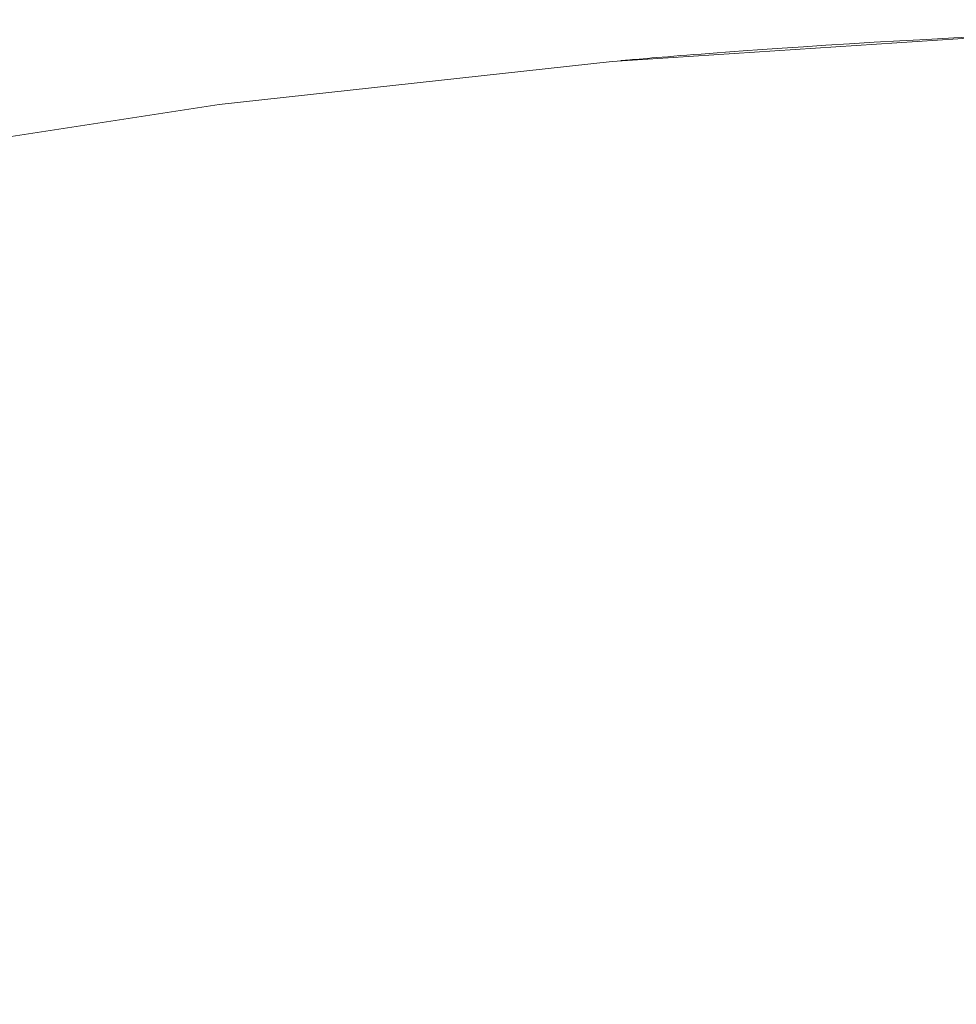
# Model space of a CAD drawing. Header units: millimetres. Extents: x -566 to 589, y -589 to 566.
# Tile 53 of 88: x -5.66 to -2.06, y 31.05 to 34.83. Entities that reach past the tile are written whole.
import ezdxf

# ---------------------------------------------------------------- set-up
doc = ezdxf.new("R2010")
doc.units = ezdxf.units.MM
doc.header["$LTSCALE"] = 50
doc.layers.add('ENERGY LIGHT RTP', color=7, linetype='Continuous', lineweight=5)

msp = doc.modelspace()

# ---------------------------------------------------------------- linework, layer by layer
at = {"layer": 'ENERGY LIGHT RTP', "color": 7, "linetype": 'Continuous', "lineweight": 5, "transparency": 33554687}
for points, invisible_edges in [([(-5.4415, 38.6813, 5796.985), (-3.7494, 38.8666, 5796.985), (-2.0509, 38.9779, 5796.985), (-0.3491, 0, 5796.985)], 12), ([(-2.0502, 38.9629, 5799.985), (-3.7481, 38.8516, 5799.985), (-5.4396, 38.6664, 5799.985), (-0.3491, 0, 5799.985)], 12), ([(-8.7935, 38.0902, 5796.985), (-7.124, 38.4223, 5796.985), (-5.4415, 38.6813, 5796.985), (-0.3491, 0, 5796.985)], 12), ([(-5.4396, 38.6664, 5799.985), (-7.1213, 38.4075, 5799.985), (-8.7902, 38.0756, 5799.985), (-0.3491, 0, 5799.985)], 12), ([(-12.0811, 37.2093, 5796.985), (-10.4469, 37.6856, 5796.985), (-8.7935, 38.0902, 5796.985), (-0.3491, 0, 5796.985)], 12), ([(-8.7902, 38.0756, 5799.985), (-10.443, 37.6711, 5799.985), (-12.0766, 37.195, 5799.985), (-0.3491, 0, 5799.985)], 12), ([(-2.0066, 37.9638, 5886), (-3.661, 37.8554, 5886), (-3.3821, 34.6676, 5886), (-1.867, 34.7669, 5886)], 10), ([(-1.867, 34.7669, 5800), (-3.3821, 34.6676, 5800), (-3.661, 37.8554, 5800), (-2.0066, 37.9638, 5800)], 10), ([(-4.8914, 34.5023, 5886), (-3.3821, 34.6676, 5886), (-3.661, 37.8554, 5886), (-5.3091, 37.6749, 5886)], 10), ([(-5.3091, 37.6749, 5800), (-3.661, 37.8554, 5800), (-3.3821, 34.6676, 5800), (-4.8914, 34.5023, 5800)], 10), ([(-5.3091, 37.6749, 5886), (-6.9477, 37.4227, 5886), (-6.392, 34.2713, 5886), (-4.8914, 34.5023, 5886)], 10), ([(-4.8914, 34.5023, 5800), (-6.392, 34.2713, 5800), (-6.9477, 37.4227, 5800), (-5.3091, 37.6749, 5800)], 10), ([(-15.2795, 36.0452, 5796.985), (-13.693, 36.6621, 5796.985), (-12.0811, 37.2093, 5796.985), (-0.3491, 0, 5796.985)], 12), ([(-12.0766, 37.195, 5799.985), (-13.6879, 36.648, 5799.985), (-15.2737, 36.0313, 5799.985), (-0.3491, 0, 5799.985)], 12), ([(-18.3642, 34.6068, 5796.985), (-16.8375, 35.3596, 5796.985), (-15.2795, 36.0452, 5796.985), (-0.3491, 0, 5796.985)], 12), ([(-15.2737, 36.0313, 5799.985), (-16.8312, 35.346, 5799.985), (-18.3573, 34.5935, 5799.985), (-0.3491, 0, 5799.985)], 12), ([(-3.3821, 34.6676, 5886), (-1.961, 34.7626, 5878.5302), (-1.867, 34.7669, 5878.5876)], 9), ([(-3.3821, 34.6676, 5800), (-1.867, 34.7669, 5800), (-1.867, 34.7669, 5873.4124)], 10), ([(-1.867, 34.7669, 5873.4124), (-1.961, 34.7626, 5873.4698), (-3.3821, 34.6676, 5800)], 10), ([(-1.867, 34.7669, 5878.5876), (-1.867, 34.7669, 5886), (-3.3821, 34.6676, 5886)], 9), ([(-3.3821, 34.6676, 5886), (-2.0698, 34.7574, 5878.4575), (-1.961, 34.7626, 5878.5302)], 9), ([(-1.961, 34.7626, 5873.4698), (-2.0698, 34.7574, 5873.5425), (-3.3821, 34.6676, 5800)], 10), ([(-3.3821, 34.6676, 5886), (-2.1753, 34.752, 5878.3801), (-2.0698, 34.7574, 5878.4575)], 9), ([(-2.0698, 34.7574, 5873.5425), (-2.1753, 34.752, 5873.6199), (-3.3821, 34.6676, 5800)], 10), ([(-3.3821, 34.6676, 5886), (-2.2774, 34.7465, 5878.2981), (-2.1753, 34.752, 5878.3801)], 9), ([(-2.1753, 34.752, 5873.6199), (-2.2774, 34.7465, 5873.7019), (-3.3821, 34.6676, 5800)], 10), ([(-3.3821, 34.6676, 5886), (-2.3758, 34.7409, 5878.2118), (-2.2774, 34.7465, 5878.2981)], 9), ([(-2.2774, 34.7465, 5873.7019), (-2.3758, 34.7409, 5873.7882), (-3.3821, 34.6676, 5800)], 10), ([(-2.3758, -34.7409, 5873.7882), (-2.3758, 34.7409, 5873.7882), (-2.2774, 34.7465, 5873.7019), (-2.2774, -34.7465, 5873.7019)], 5), ([(-2.2774, -34.7465, 5878.2981), (-2.2774, 34.7465, 5878.2981), (-2.3758, 34.7409, 5878.2118), (-2.3758, -34.7409, 5878.2118)], 5), ([(-2.2774, -34.7465, 5873.7019), (-2.2774, 34.7465, 5873.7019), (-2.1753, 34.752, 5873.6199), (-2.1753, -34.752, 5873.6199)], 5), ([(-2.1753, -34.752, 5878.3801), (-2.1753, 34.752, 5878.3801), (-2.2774, 34.7465, 5878.2981), (-2.2774, -34.7465, 5878.2981)], 5), ([(-2.1753, -34.752, 5873.6199), (-2.1753, 34.752, 5873.6199), (-2.0698, 34.7574, 5873.5425), (-2.0698, -34.7574, 5873.5425)], 5), ([(-2.0698, -34.7574, 5878.4575), (-2.0698, 34.7574, 5878.4575), (-2.1753, 34.752, 5878.3801), (-2.1753, -34.752, 5878.3801)], 5), ([(-2.0698, -34.7574, 5873.5425), (-2.0698, 34.7574, 5873.5425), (-1.961, 34.7626, 5873.4698), (-1.961, -34.7626, 5873.4698)], 5), ([(-1.961, -34.7626, 5878.5302), (-1.961, 34.7626, 5878.5302), (-2.0698, 34.7574, 5878.4575), (-2.0698, -34.7574, 5878.4575)], 5), ([(-3.3821, 34.6676, 5886), (-2.4704, 34.7353, 5878.1213), (-2.3758, 34.7409, 5878.2118)], 9), ([(-2.3758, 34.7409, 5873.7882), (-2.4704, 34.7353, 5873.8787), (-3.3821, 34.6676, 5800)], 10), ([(-3.3821, 34.6676, 5886), (-2.5609, 34.7296, 5878.0268), (-2.4704, 34.7353, 5878.1213)], 9), ([(-2.4704, 34.7353, 5873.8787), (-2.5609, 34.7296, 5873.9732), (-3.3821, 34.6676, 5800)], 10), ([(-3.3821, 34.6676, 5886), (-2.6472, 34.724, 5877.9284), (-2.5609, 34.7296, 5878.0268)], 9), ([(-2.5609, 34.7296, 5873.9732), (-2.6472, 34.724, 5874.0716), (-3.3821, 34.6676, 5800)], 10), ([(-3.3821, 34.6676, 5886), (-2.7291, 34.7185, 5877.8263), (-2.6472, 34.724, 5877.9284)], 9), ([(-2.6472, 34.724, 5874.0716), (-2.7291, 34.7185, 5874.1737), (-3.3821, 34.6676, 5800)], 10), ([(-3.3821, 34.6676, 5886), (-2.8065, 34.7131, 5877.7207), (-2.7291, 34.7185, 5877.8263)], 9), ([(-2.7291, 34.7185, 5874.1737), (-2.8065, 34.7131, 5874.2793), (-3.3821, 34.6676, 5800)], 10), ([(-3.3821, 34.6676, 5800), (-2.8065, 34.7131, 5874.2793), (-2.8792, 34.7079, 5874.3881)], 9), ([(-2.8792, 34.7079, 5877.6119), (-2.8065, 34.7131, 5877.7207), (-3.3821, 34.6676, 5886)], 10), ([(-3.3821, 34.6676, 5800), (-2.8792, 34.7079, 5874.3881), (-2.9138, 34.7054, 5874.4437)], 9), ([(-2.9138, 34.7054, 5877.5562), (-2.8792, 34.7079, 5877.6119), (-3.3821, 34.6676, 5886)], 10), ([(-2.9138, -34.7054, 5877.5563), (-2.8792, 34.7079, 5877.6119), (-2.9138, 34.7054, 5877.5562)], 9), ([(-2.9138, -34.7054, 5877.5563), (-2.8792, -34.7079, 5877.6119), (-2.8792, 34.7079, 5877.6119)], 10), ([(-2.9138, 34.7054, 5874.4437), (-2.8792, 34.7079, 5874.3881), (-2.8792, -34.7079, 5874.3881)], 10), ([(-2.8792, -34.7079, 5874.3881), (-2.8792, 34.7079, 5874.3881), (-2.8065, 34.7131, 5874.2793), (-2.8065, -34.7131, 5874.2793)], 5), ([(-2.8065, -34.7131, 5877.7207), (-2.8065, 34.7131, 5877.7207), (-2.8792, 34.7079, 5877.6119), (-2.8792, -34.7079, 5877.6119)], 5), ([(-2.8065, -34.7131, 5874.2793), (-2.8065, 34.7131, 5874.2793), (-2.7291, 34.7185, 5874.1737), (-2.7291, -34.7185, 5874.1737)], 5), ([(-2.7291, -34.7185, 5877.8263), (-2.7291, 34.7185, 5877.8263), (-2.8065, 34.7131, 5877.7207), (-2.8065, -34.7131, 5877.7207)], 5), ([(-2.7291, -34.7185, 5874.1737), (-2.7291, 34.7185, 5874.1737), (-2.6472, 34.724, 5874.0716), (-2.6472, -34.724, 5874.0716)], 5), ([(-2.6472, -34.724, 5877.9284), (-2.6472, 34.724, 5877.9284), (-2.7291, 34.7185, 5877.8263), (-2.7291, -34.7185, 5877.8263)], 5), ([(-2.6472, -34.724, 5874.0716), (-2.6472, 34.724, 5874.0716), (-2.5609, 34.7296, 5873.9732), (-2.5609, -34.7296, 5873.9732)], 5), ([(-2.5609, -34.7296, 5878.0268), (-2.5609, 34.7296, 5878.0268), (-2.6472, 34.724, 5877.9284), (-2.6472, -34.724, 5877.9284)], 5), ([(-2.5609, -34.7296, 5873.9732), (-2.5609, 34.7296, 5873.9732), (-2.4704, 34.7353, 5873.8787), (-2.4704, -34.7353, 5873.8787)], 5), ([(-2.4704, -34.7353, 5878.1213), (-2.4704, 34.7353, 5878.1213), (-2.5609, 34.7296, 5878.0268), (-2.5609, -34.7296, 5878.0268)], 5), ([(-2.4704, -34.7353, 5873.8787), (-2.4704, 34.7353, 5873.8787), (-2.3758, 34.7409, 5873.7882), (-2.3758, -34.7409, 5873.7882)], 5), ([(-2.3758, -34.7409, 5878.2118), (-2.3758, 34.7409, 5878.2118), (-2.4704, 34.7353, 5878.1213), (-2.4704, -34.7353, 5878.1213)], 5), ([(-3.3821, 34.6676, 5886), (-2.9471, 34.7029, 5877.5), (-2.9138, 34.7054, 5877.5562)], 9), ([(-3.3821, 34.6676, 5800), (-2.9138, 34.7054, 5874.4437), (-2.9471, 34.7029, 5874.5)], 9), ([(-2.9793, 34.7005, 5877.4429), (-2.9471, 34.7029, 5877.5), (-3.3821, 34.6676, 5886)], 10), ([(-2.9471, 34.7029, 5874.5), (-2.9792, 34.7005, 5874.557), (-3.3821, 34.6676, 5800)], 10), ([(-3.3821, 34.6676, 5886), (-3.0101, 34.6981, 5877.3852), (-2.9793, 34.7005, 5877.4429)], 9), ([(-3.3821, 34.6676, 5800), (-2.9792, 34.7005, 5874.557), (-3.0101, 34.6981, 5874.6148)], 9), ([(-3.0397, 34.6958, 5877.3268), (-3.0101, 34.6981, 5877.3852), (-3.3821, 34.6676, 5886)], 10), ([(-3.0101, 34.6981, 5874.6148), (-3.0397, 34.6958, 5874.6731), (-3.3821, 34.6676, 5800)], 10), ([(-3.3821, 34.6676, 5886), (-3.068, 34.6936, 5877.2679), (-3.0397, 34.6958, 5877.3268)], 9), ([(-3.3821, 34.6676, 5800), (-3.0397, 34.6958, 5874.6731), (-3.068, 34.6936, 5874.7321)], 9), ([(-3.095, 34.6915, 5877.2082), (-3.068, 34.6936, 5877.2679), (-3.3821, 34.6676, 5886)], 10), ([(-3.068, 34.6936, 5874.7321), (-3.095, 34.6915, 5874.7917), (-3.3821, 34.6676, 5800)], 10), ([(-3.3821, 34.6676, 5886), (-3.1207, 34.6895, 5877.1481), (-3.095, 34.6915, 5877.2082)], 9), ([(-3.3821, 34.6676, 5800), (-3.095, 34.6915, 5874.7917), (-3.1207, 34.6895, 5874.8519)], 9), ([(-3.1451, 34.6875, 5877.0873), (-3.1207, 34.6895, 5877.1481), (-3.3821, 34.6676, 5886)], 10), ([(-3.1207, 34.6895, 5874.8519), (-3.145, 34.6875, 5874.9126), (-3.3821, 34.6676, 5800)], 10), ([(-3.3821, 34.6676, 5886), (-3.1681, 34.6856, 5877.0261), (-3.1451, 34.6875, 5877.0873)], 9), ([(-3.145, 34.6875, 5874.9126), (-3.1681, 34.6856, 5874.9739), (-3.3821, 34.6676, 5800)], 10), ([(-3.1898, 34.6839, 5876.9644), (-3.1681, 34.6856, 5877.0261), (-3.3821, 34.6676, 5886)], 10), ([(-3.1681, 34.6856, 5874.9739), (-3.1899, 34.6839, 5875.0358), (-3.3821, 34.6676, 5800)], 10), ([(-3.2102, 34.6822, 5876.9021), (-3.1898, 34.6839, 5876.9644), (-3.3821, 34.6676, 5886)], 10), ([(-3.3821, 34.6676, 5800), (-3.1899, 34.6839, 5875.0358), (-3.2102, 34.6822, 5875.0979)], 9), ([(-3.3821, 34.6676, 5886), (-3.2292, 34.6806, 5876.8396), (-3.2102, 34.6822, 5876.9021)], 9), ([(-3.2102, 34.6822, 5875.0979), (-3.2292, 34.6806, 5875.1606), (-3.3821, 34.6676, 5800)], 10), ([(-3.2468, 34.6791, 5876.7765), (-3.2292, 34.6806, 5876.8396), (-3.3821, 34.6676, 5886)], 10), ([(-3.3821, 34.6676, 5800), (-3.2292, 34.6806, 5875.1606), (-3.2468, 34.6791, 5875.2235)], 9), ([(-3.3821, 34.6676, 5886), (-3.2631, 34.6778, 5876.7132), (-3.2468, 34.6791, 5876.7765)], 9), ([(-3.2468, 34.6791, 5875.2235), (-3.2631, 34.6778, 5875.287), (-3.3821, 34.6676, 5800)], 10), ([(-3.3821, 34.6676, 5886), (-3.2779, 34.6765, 5876.6493), (-3.2631, 34.6778, 5876.7132)], 9), ([(-3.3821, 34.6676, 5800), (-3.2631, 34.6778, 5875.287), (-3.2779, 34.6765, 5875.3507)], 9), ([(-3.2914, 34.6754, 5876.5852), (-3.2779, 34.6765, 5876.6493), (-3.3821, 34.6676, 5886)], 10), ([(-3.2779, 34.6765, 5875.3507), (-3.2914, 34.6754, 5875.4147), (-3.3821, 34.6676, 5800)], 10), ([(-3.3035, 34.6744, 5876.5209), (-3.2914, 34.6754, 5876.5852), (-3.3821, 34.6676, 5886)], 10), ([(-3.3821, 34.6676, 5800), (-3.2914, 34.6754, 5875.4147), (-3.3035, 34.6744, 5875.4791)], 9), ([(-3.3821, 34.6676, 5886), (-3.3142, 34.6735, 5876.4563), (-3.3035, 34.6744, 5876.5209)], 9), ([(-3.3035, 34.6744, 5875.4791), (-3.3141, 34.6735, 5875.5436), (-3.3821, 34.6676, 5800)], 10), ([(-3.3234, 34.6727, 5876.3916), (-3.3142, 34.6735, 5876.4563), (-3.3821, 34.6676, 5886)], 10), ([(-3.3821, 34.6676, 5800), (-3.3141, 34.6735, 5875.5436), (-3.3234, 34.6727, 5875.6084)], 9), ([(-3.3821, 34.6676, 5886), (-3.3312, 34.672, 5876.3266), (-3.3234, 34.6727, 5876.3916)], 9), ([(-3.3234, 34.6727, 5875.6084), (-3.3312, 34.672, 5875.6734), (-3.3821, 34.6676, 5800)], 10), ([(-3.3821, 34.6676, 5800), (-3.3312, 34.672, 5875.6734), (-3.3376, 34.6714, 5875.7385)], 9), ([(-3.3376, 34.6714, 5876.2615), (-3.3312, 34.672, 5876.3266), (-3.3821, 34.6676, 5886)], 10), ([(-3.3821, 34.6676, 5886), (-3.3426, 34.671, 5876.1962), (-3.3376, 34.6714, 5876.2615)], 9), ([(-3.3376, 34.6714, 5875.7385), (-3.3426, 34.671, 5875.8037), (-3.3821, 34.6676, 5800)], 10), ([(-3.3462, 34.6707, 5876.1309), (-3.3426, 34.671, 5876.1962), (-3.3821, 34.6676, 5886)], 10), ([(-3.3821, 34.6676, 5800), (-3.3426, 34.671, 5875.8037), (-3.3462, 34.6707, 5875.8691)], 9), ([(-3.3821, 34.6676, 5886), (-3.3483, 34.6705, 5876.0655), (-3.3462, 34.6707, 5876.1309)], 9), ([(-3.3462, 34.6707, 5875.8691), (-3.3483, 34.6705, 5875.9344), (-3.3821, 34.6676, 5800)], 10), ([(-3.3821, 34.6676, 5886), (-3.3491, 34.6704, 5876), (-3.3483, 34.6705, 5876.0655)], 9), ([(-3.3821, 34.6676, 5800), (-3.3483, 34.6705, 5875.9344), (-3.3491, 34.6704, 5876)], 9), ([(-3.3491, 34.6704, 5876), (-3.3821, 34.6676, 5886), (-3.3821, 34.6676, 5800)], 11), ([(-3.3483, 34.6705, 5876.0655), (-3.3491, -34.6704, 5876), (-3.3483, -34.6705, 5876.0656)], 9), ([(-3.3483, -34.6705, 5875.9345), (-3.3491, 34.6704, 5876), (-3.3483, 34.6705, 5875.9344)], 9), ([(-3.3483, 34.6705, 5876.0655), (-3.3491, 34.6704, 5876), (-3.3491, -34.6704, 5876)], 10), ([(-3.3483, -34.6705, 5875.9345), (-3.3491, -34.6704, 5876), (-3.3491, 34.6704, 5876)], 10), ([(-3.3483, -34.6705, 5876.0656), (-3.3462, 34.6707, 5876.1309), (-3.3483, 34.6705, 5876.0655)], 9), ([(-3.3483, -34.6705, 5876.0656), (-3.3462, -34.6707, 5876.1309), (-3.3462, 34.6707, 5876.1309)], 10), ([(-3.3483, 34.6705, 5875.9344), (-3.3462, 34.6707, 5875.8691), (-3.3462, -34.6707, 5875.8691)], 10), ([(-3.3483, 34.6705, 5875.9344), (-3.3462, -34.6707, 5875.8691), (-3.3483, -34.6705, 5875.9345)], 9), ([(-3.3426, 34.671, 5876.1962), (-3.3462, -34.6707, 5876.1309), (-3.3426, -34.671, 5876.1963)], 9), ([(-3.3426, -34.671, 5875.8038), (-3.3462, 34.6707, 5875.8691), (-3.3426, 34.671, 5875.8037)], 9), ([(-3.3426, 34.671, 5876.1962), (-3.3462, 34.6707, 5876.1309), (-3.3462, -34.6707, 5876.1309)], 10), ([(-3.3426, -34.671, 5875.8038), (-3.3462, -34.6707, 5875.8691), (-3.3462, 34.6707, 5875.8691)], 10), ([(-3.3426, -34.671, 5876.1963), (-3.3376, 34.6714, 5876.2615), (-3.3426, 34.671, 5876.1962)], 9), ([(-3.3426, -34.671, 5876.1963), (-3.3376, -34.6714, 5876.2615), (-3.3376, 34.6714, 5876.2615)], 10), ([(-3.3426, 34.671, 5875.8037), (-3.3376, 34.6714, 5875.7385), (-3.3376, -34.6714, 5875.7385)], 10), ([(-3.3426, 34.671, 5875.8037), (-3.3376, -34.6714, 5875.7385), (-3.3426, -34.671, 5875.8038)], 9), ([(-3.3312, 34.672, 5876.3266), (-3.3376, -34.6714, 5876.2615), (-3.3312, -34.672, 5876.3266)], 9), ([(-3.3312, -34.672, 5875.6734), (-3.3376, 34.6714, 5875.7385), (-3.3312, 34.672, 5875.6734)], 9), ([(-3.3312, 34.672, 5876.3266), (-3.3376, 34.6714, 5876.2615), (-3.3376, -34.6714, 5876.2615)], 10), ([(-3.3312, -34.672, 5875.6734), (-3.3376, -34.6714, 5875.7385), (-3.3376, 34.6714, 5875.7385)], 10), ([(-3.3312, -34.672, 5876.3266), (-3.3234, 34.6727, 5876.3916), (-3.3312, 34.672, 5876.3266)], 9), ([(-3.3312, -34.672, 5876.3266), (-3.3234, -34.6727, 5876.3916), (-3.3234, 34.6727, 5876.3916)], 10), ([(-3.3312, 34.672, 5875.6734), (-3.3234, 34.6727, 5875.6084), (-3.3234, -34.6727, 5875.6084)], 10), ([(-3.3312, 34.672, 5875.6734), (-3.3234, -34.6727, 5875.6084), (-3.3312, -34.672, 5875.6734)], 9), ([(-3.3142, 34.6735, 5876.4563), (-3.3234, -34.6727, 5876.3916), (-3.3141, -34.6735, 5876.4564)], 9), ([(-3.3142, -34.6735, 5875.5437), (-3.3234, 34.6727, 5875.6084), (-3.3141, 34.6735, 5875.5436)], 9), ([(-3.3142, 34.6735, 5876.4563), (-3.3234, 34.6727, 5876.3916), (-3.3234, -34.6727, 5876.3916)], 10), ([(-3.3142, -34.6735, 5875.5437), (-3.3234, -34.6727, 5875.6084), (-3.3234, 34.6727, 5875.6084)], 10), ([(-3.3141, -34.6735, 5876.4564), (-3.3035, 34.6744, 5876.5209), (-3.3142, 34.6735, 5876.4563)], 9), ([(-3.3141, 34.6735, 5875.5436), (-3.3035, -34.6744, 5875.4791), (-3.3142, -34.6735, 5875.5437)], 9), ([(-3.3141, -34.6735, 5876.4564), (-3.3035, -34.6744, 5876.5209), (-3.3035, 34.6744, 5876.5209)], 10), ([(-3.3141, 34.6735, 5875.5436), (-3.3035, 34.6744, 5875.4791), (-3.3035, -34.6744, 5875.4791)], 10), ([(-3.2914, 34.6754, 5876.5852), (-3.3035, -34.6744, 5876.5209), (-3.2914, -34.6754, 5876.5853)], 9), ([(-3.2914, -34.6754, 5875.4148), (-3.3035, 34.6744, 5875.4791), (-3.2914, 34.6754, 5875.4147)], 9), ([(-3.2914, 34.6754, 5876.5852), (-3.3035, 34.6744, 5876.5209), (-3.3035, -34.6744, 5876.5209)], 10), ([(-3.2914, -34.6754, 5875.4148), (-3.3035, -34.6744, 5875.4791), (-3.3035, 34.6744, 5875.4791)], 10), ([(-3.2914, -34.6754, 5876.5853), (-3.2779, 34.6765, 5876.6493), (-3.2914, 34.6754, 5876.5852)], 9), ([(-3.2914, -34.6754, 5876.5853), (-3.2779, -34.6765, 5876.6493), (-3.2779, 34.6765, 5876.6493)], 10), ([(-3.2914, 34.6754, 5875.4147), (-3.2779, 34.6765, 5875.3507), (-3.2779, -34.6765, 5875.3507)], 10), ([(-3.2914, 34.6754, 5875.4147), (-3.2779, -34.6765, 5875.3507), (-3.2914, -34.6754, 5875.4148)], 9), ([(-3.2631, 34.6778, 5876.7132), (-3.2779, -34.6765, 5876.6493), (-3.2631, -34.6778, 5876.713)], 9), ([(-3.2631, 34.6778, 5876.7132), (-3.2779, 34.6765, 5876.6493), (-3.2779, -34.6765, 5876.6493)], 10), ([(-3.2631, -34.6778, 5875.2868), (-3.2779, 34.6765, 5875.3507), (-3.2631, 34.6778, 5875.287)], 9), ([(-3.2631, -34.6778, 5875.2868), (-3.2779, -34.6765, 5875.3507), (-3.2779, 34.6765, 5875.3507)], 10), ([(-3.2631, -34.6778, 5876.713), (-3.2468, 34.6791, 5876.7765), (-3.2631, 34.6778, 5876.7132)], 9), ([(-3.2631, 34.6778, 5875.287), (-3.2468, 34.6791, 5875.2235), (-3.2468, -34.6791, 5875.2235)], 10), ([(-3.2631, -34.6778, 5876.713), (-3.2468, -34.6791, 5876.7765), (-3.2468, 34.6791, 5876.7765)], 10), ([(-3.2631, 34.6778, 5875.287), (-3.2468, -34.6791, 5875.2235), (-3.2631, -34.6778, 5875.2868)], 9), ([(-3.2292, 34.6806, 5876.8396), (-3.2468, -34.6791, 5876.7765), (-3.2292, -34.6806, 5876.8394)], 9), ([(-3.2292, 34.6806, 5876.8396), (-3.2468, 34.6791, 5876.7765), (-3.2468, -34.6791, 5876.7765)], 10), ([(-3.2292, -34.6806, 5875.1604), (-3.2468, 34.6791, 5875.2235), (-3.2292, 34.6806, 5875.1606)], 9), ([(-3.2292, -34.6806, 5875.1604), (-3.2468, -34.6791, 5875.2235), (-3.2468, 34.6791, 5875.2235)], 10), ([(-3.2292, -34.6806, 5876.8394), (-3.2102, 34.6822, 5876.9021), (-3.2292, 34.6806, 5876.8396)], 9), ([(-3.2292, 34.6806, 5875.1606), (-3.2102, 34.6822, 5875.0979), (-3.2102, -34.6822, 5875.0979)], 10), ([(-3.2292, -34.6806, 5876.8394), (-3.2102, -34.6822, 5876.9021), (-3.2102, 34.6822, 5876.9021)], 10), ([(-3.2292, 34.6806, 5875.1606), (-3.2102, -34.6822, 5875.0979), (-3.2292, -34.6806, 5875.1604)], 9), ([(-3.1898, 34.6839, 5876.9644), (-3.2102, -34.6822, 5876.9021), (-3.1899, -34.6839, 5876.9642)], 9), ([(-3.1898, 34.6839, 5876.9644), (-3.2102, 34.6822, 5876.9021), (-3.2102, -34.6822, 5876.9021)], 10), ([(-3.1898, -34.6839, 5875.0356), (-3.2102, 34.6822, 5875.0979), (-3.1899, 34.6839, 5875.0358)], 9), ([(-3.1898, -34.6839, 5875.0356), (-3.2102, -34.6822, 5875.0979), (-3.2102, 34.6822, 5875.0979)], 10), ([(-3.1899, -34.6839, 5876.9642), (-3.1681, 34.6856, 5877.0261), (-3.1898, 34.6839, 5876.9644)], 9), ([(-3.1899, 34.6839, 5875.0358), (-3.1681, 34.6856, 5874.9739), (-3.1681, -34.6856, 5874.9739)], 10), ([(-3.1899, -34.6839, 5876.9642), (-3.1681, -34.6856, 5877.0261), (-3.1681, 34.6856, 5877.0261)], 10), ([(-3.1899, 34.6839, 5875.0358), (-3.1681, -34.6856, 5874.9739), (-3.1898, -34.6839, 5875.0356)], 9), ([(-3.1451, 34.6875, 5877.0873), (-3.1681, -34.6856, 5877.0261), (-3.145, -34.6875, 5877.0874)], 9), ([(-3.1451, -34.6875, 5874.9127), (-3.1681, 34.6856, 5874.9739), (-3.145, 34.6875, 5874.9126)], 9), ([(-3.1451, 34.6875, 5877.0873), (-3.1681, 34.6856, 5877.0261), (-3.1681, -34.6856, 5877.0261)], 10), ([(-3.1451, -34.6875, 5874.9127), (-3.1681, -34.6856, 5874.9739), (-3.1681, 34.6856, 5874.9739)], 10), ([(-3.145, -34.6875, 5877.0874), (-3.1207, 34.6895, 5877.1481), (-3.1451, 34.6875, 5877.0873)], 9), ([(-3.145, 34.6875, 5874.9126), (-3.1207, -34.6895, 5874.8519), (-3.1451, -34.6875, 5874.9127)], 9), ([(-3.145, -34.6875, 5877.0874), (-3.1207, -34.6895, 5877.1481), (-3.1207, 34.6895, 5877.1481)], 10), ([(-3.145, 34.6875, 5874.9126), (-3.1207, 34.6895, 5874.8519), (-3.1207, -34.6895, 5874.8519)], 10), ([(-3.095, 34.6915, 5877.2082), (-3.1207, -34.6895, 5877.1481), (-3.095, -34.6915, 5877.2083)], 9), ([(-3.095, -34.6915, 5874.7918), (-3.1207, 34.6895, 5874.8519), (-3.095, 34.6915, 5874.7917)], 9), ([(-3.095, 34.6915, 5877.2082), (-3.1207, 34.6895, 5877.1481), (-3.1207, -34.6895, 5877.1481)], 10), ([(-3.095, -34.6915, 5874.7918), (-3.1207, -34.6895, 5874.8519), (-3.1207, 34.6895, 5874.8519)], 10), ([(-3.095, -34.6915, 5877.2083), (-3.068, 34.6936, 5877.2679), (-3.095, 34.6915, 5877.2082)], 9), ([(-3.095, -34.6915, 5877.2083), (-3.068, -34.6936, 5877.2679), (-3.068, 34.6936, 5877.2679)], 10), ([(-3.095, 34.6915, 5874.7917), (-3.068, 34.6936, 5874.7321), (-3.068, -34.6936, 5874.7321)], 10), ([(-3.095, 34.6915, 5874.7917), (-3.068, -34.6936, 5874.7321), (-3.095, -34.6915, 5874.7918)], 9), ([(-3.0397, 34.6958, 5877.3268), (-3.068, -34.6936, 5877.2679), (-3.0397, -34.6958, 5877.3269)], 9), ([(-3.0397, -34.6958, 5874.6732), (-3.068, 34.6936, 5874.7321), (-3.0397, 34.6958, 5874.6731)], 9), ([(-3.0397, 34.6958, 5877.3268), (-3.068, 34.6936, 5877.2679), (-3.068, -34.6936, 5877.2679)], 10), ([(-3.0397, -34.6958, 5874.6732), (-3.068, -34.6936, 5874.7321), (-3.068, 34.6936, 5874.7321)], 10), ([(-3.0397, -34.6958, 5877.3269), (-3.0101, 34.6981, 5877.3852), (-3.0397, 34.6958, 5877.3268)], 9), ([(-3.0397, -34.6958, 5877.3269), (-3.0101, -34.6981, 5877.3852), (-3.0101, 34.6981, 5877.3852)], 10), ([(-3.0397, 34.6958, 5874.6731), (-3.0101, 34.6981, 5874.6148), (-3.0101, -34.6981, 5874.6148)], 10), ([(-3.0397, 34.6958, 5874.6731), (-3.0101, -34.6981, 5874.6148), (-3.0397, -34.6958, 5874.6732)], 9), ([(-2.9793, 34.7005, 5877.4429), (-3.0101, -34.6981, 5877.3852), (-2.9792, -34.7005, 5877.443)], 9), ([(-2.9793, -34.7005, 5874.5571), (-3.0101, 34.6981, 5874.6148), (-2.9792, 34.7005, 5874.557)], 9), ([(-2.9793, 34.7005, 5877.4429), (-3.0101, 34.6981, 5877.3852), (-3.0101, -34.6981, 5877.3852)], 10), ([(-2.9793, -34.7005, 5874.5571), (-3.0101, -34.6981, 5874.6148), (-3.0101, 34.6981, 5874.6148)], 10), ([(-2.9792, -34.7005, 5877.443), (-2.9471, 34.7029, 5877.5), (-2.9793, 34.7005, 5877.4429)], 9), ([(-2.9792, 34.7005, 5874.557), (-2.9471, -34.7029, 5874.5), (-2.9793, -34.7005, 5874.5571)], 9), ([(-2.9792, -34.7005, 5877.443), (-2.9471, -34.7029, 5877.5), (-2.9471, 34.7029, 5877.5)], 10), ([(-2.9792, 34.7005, 5874.557), (-2.9471, 34.7029, 5874.5), (-2.9471, -34.7029, 5874.5)], 10), ([(-2.9138, 34.7054, 5877.5562), (-2.9471, -34.7029, 5877.5), (-2.9138, -34.7054, 5877.5563)], 9), ([(-2.9138, -34.7054, 5874.4438), (-2.9471, 34.7029, 5874.5), (-2.9138, 34.7054, 5874.4437)], 9), ([(-2.9138, 34.7054, 5877.5562), (-2.9471, 34.7029, 5877.5), (-2.9471, -34.7029, 5877.5)], 10), ([(-2.9138, -34.7054, 5874.4438), (-2.9471, -34.7029, 5874.5), (-2.9471, 34.7029, 5874.5)], 10), ([(-2.9138, 34.7054, 5874.4437), (-2.8792, -34.7079, 5874.3881), (-2.9138, -34.7054, 5874.4438)], 9), ([(-3.3821, 34.6676, 5800), (-3.3821, 34.6676, 5886), (-4.8914, 34.5023, 5886), (-4.8914, 34.5023, 5800)], 5), ([(-21.3118, 32.9049, 5796.985), (-19.8566, 33.788, 5796.985), (-18.3642, 34.6068, 5796.985), (-0.3491, 0, 5796.985)], 12), ([(-18.3573, 34.5935, 5799.985), (-19.8491, 33.775, 5799.985), (-21.3038, 32.8923, 5799.985), (-0.3491, 0, 5799.985)], 12), ([(-4.8914, 34.5023, 5800), (-4.8914, 34.5023, 5886), (-6.392, 34.2713, 5886), (-6.392, 34.2713, 5800)], 5), ([(-24.0999, 30.9527, 5796.985), (-22.7272, 31.9592, 5796.985), (-21.3118, 32.9049, 5796.985), (-0.3491, 0, 5796.985)], 12), ([(-21.3038, 32.8923, 5799.985), (-22.7186, 31.947, 5799.985), (-24.0908, 30.9408, 5799.985), (-0.3491, 0, 5799.985)], 12)]:
    msp.add_3dface(points, dxfattribs=dict(at, invisible_edges=invisible_edges))

doc.saveas('drawing.dxf')
